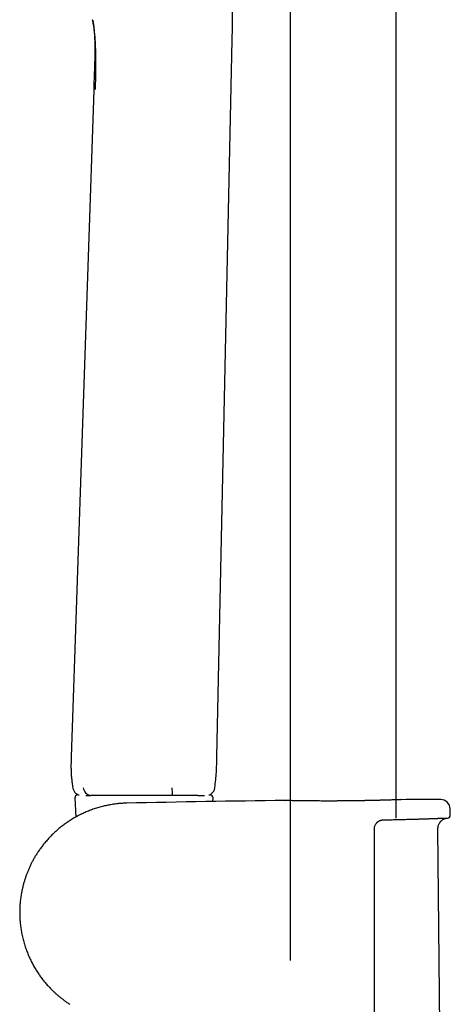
# Model space of a CAD drawing. Header units: millimetres. Extents: x 8 to 1577, y 12 to 2534.
# Tile 63 of 128: x 423 to 495, y 1926 to 2091. Entities that reach past the tile are written whole.
import ezdxf

# ---------------------------------------------------------------- set-up
doc = ezdxf.new("R2010")
doc.units = ezdxf.units.MM

msp = doc.modelspace()

# ---------------------------------------------------------------- linework, layer by layer
at = {"color": 7, "linetype": 'Continuous', "lineweight": 30}
for p, q in [((468.29, 2313.9), (468.29, 1932.89)), ((486.09, 1956.89), (486.09, 2313.9)), ((435.05, 2091.24), (435.06, 2091.23)), ((455.95, 1967.19), (458.53, 2087.89)), ((435.23, 2079.41), (431.45, 1967.19)), ((432.56, 1960.79), (432.78, 1960.79)), ((454.59, 1960.79), (454.81, 1960.79)), ((432.06, 1960.27), (432.2, 1957.04)), ((434.72, 1960.7), (434.72, 1960.7)), ((448.44, 1960.7), (448.44, 1960.7)), ((452.74, 1960.7), (452.74, 1960.7)), ((455.29, 1959.67), (455.31, 1960.27)), ((467.41, 1959.83), (467.42, 1959.83)), ((486.94, 1959.98), (486.96, 1959.98)), ((495.22, 1957.4), (495.2, 1958.42)), ((493.56, 1913.36), (493.14, 1955.07))]:
    msp.add_line(p, q, dxfattribs=at)
for centre, radius, start, end in [((432.56, 1960.29), 0.5, 90, 182.4813), ((434.9, 1962.12), 1.44, 186.3648, 262.7554), ((462.99, 1961.74), 14.59, 179.0288, 184.1177), ((454.81, 1960.29), 0.5, 357.5187, 90), ((495.19, -488.63), 2448.62, 90.65006, 91.2732), ((495.19, -488.63), 2448.62, 90.03715, 90.1925), ((493.6, 1958.39), 1.6, 1.1109, 90.0371), ((494.72, 1957.39), 0.5, 272.2326, 1.0644)]:
    msp.add_arc(centre, radius, start, end, dxfattribs=at)
for points, knots in [([(458.53, 2087.89), (458.54, 2088.09), (458.54, 2088.46), (458.56, 2089.01), (458.56, 2089.51), (458.57, 2089.98), (458.58, 2090.41), (458.58, 2090.8), (458.58, 2091.15), (458.58, 2091.46), (458.58, 2091.75), (458.58, 2092.01), (458.57, 2092.23), (458.57, 2092.4), (458.57, 2092.53), (458.57, 2092.62), (458.57, 2092.68), (458.57, 2092.72), (458.56, 2092.76), (458.56, 2092.8), (458.56, 2092.86), (458.56, 2092.94), (458.56, 2093.07), (458.55, 2093.24), (458.55, 2093.46), (458.54, 2093.71), (458.53, 2094), (458.51, 2094.33), (458.5, 2094.69), (458.47, 2095.1), (458.44, 2095.58), (458.4, 2096.11), (458.35, 2096.69), (458.28, 2097.31), (458.2, 2097.97), (458.11, 2098.66), (457.99, 2099.4), (457.85, 2100.17), (457.69, 2100.98), (457.5, 2101.84), (457.28, 2102.75), (457.04, 2103.69), (456.77, 2104.67), (456.49, 2105.7), (456.19, 2106.76), (455.98, 2107.49), (455.88, 2107.86)], [0, 0, 0, 0, 0.028769, 0.055672, 0.080703, 0.103859, 0.125137, 0.144208, 0.16147, 0.176925, 0.190576, 0.203901, 0.214902, 0.223577, 0.229929, 0.233838, 0.236619, 0.238344, 0.240066, 0.242264, 0.244937, 0.248087, 0.255095, 0.263703, 0.273911, 0.286626, 0.301093, 0.317235, 0.335051, 0.354542, 0.378812, 0.405258, 0.433879, 0.464673, 0.497636, 0.532116, 0.568678, 0.607317, 0.648042, 0.691759, 0.737666, 0.785766, 0.836058, 0.88853, 0.943175, 1, 1, 1, 1]), ([(435.54, 2079.52), (435.55, 2079.89), (435.56, 2080.64), (435.59, 2081.75), (435.6, 2082.87), (435.61, 2083.98), (435.6, 2085.09), (435.58, 2086.1), (435.55, 2087), (435.5, 2087.8), (435.44, 2088.58), (435.36, 2089.34), (435.26, 2090.08), (435.15, 2090.73), (435.08, 2091.11), (435.05, 2091.27)], [0, 0, 0, 0, 0.090489, 0.180972, 0.271497, 0.362178, 0.452935, 0.543479, 0.611149, 0.678604, 0.745963, 0.813459, 0.881414, 0.950232, 1, 1, 1, 1]), ([(435.06, 2091.21), (435.06, 2091.2), (435.07, 2091.17), (435.08, 2091.13), (435.09, 2091.07), (435.1, 2091.01), (435.11, 2090.95), (435.12, 2090.89), (435.13, 2090.83), (435.14, 2090.79), (435.14, 2090.76), (435.15, 2090.74), (435.15, 2090.72), (435.15, 2090.7), (435.16, 2090.67), (435.16, 2090.64), (435.17, 2090.61), (435.17, 2090.57), (435.18, 2090.54), (435.18, 2090.5), (435.19, 2090.46), (435.19, 2090.43), (435.2, 2090.39), (435.2, 2090.35), (435.21, 2090.32), (435.21, 2090.28), (435.22, 2090.25), (435.22, 2090.22), (435.22, 2090.2), (435.23, 2090.17), (435.23, 2090.16), (435.23, 2090.15)], [0, 0, 0, 0, 0.012628, 0.032224, 0.051325, 0.079459, 0.108594, 0.138456, 0.165868, 0.18993, 0.202111, 0.213227, 0.225979, 0.242372, 0.262408, 0.286087, 0.31341, 0.344378, 0.378992, 0.417252, 0.45625, 0.498423, 0.543771, 0.592291, 0.643981, 0.698839, 0.753461, 0.810893, 0.87113, 0.934168, 1, 1, 1, 1]), ([(435.23, 2090.15), (435.25, 2089.9), (435.31, 2089.39), (435.36, 2088.6), (435.4, 2087.8), (435.42, 2086.96), (435.42, 2086.1), (435.42, 2085.15), (435.39, 2084.12), (435.36, 2082.99), (435.31, 2081.83), (435.27, 2080.63), (435.24, 2079.82), (435.23, 2079.41)], [0, 0, 0, 0, 0.070713, 0.143763, 0.219098, 0.296713, 0.37668, 0.459047, 0.560878, 0.665836, 0.773953, 0.88535, 1, 1, 1, 1]), ([(431.45, 1967.19), (431.45, 1967.05), (431.44, 1966.79), (431.43, 1966.42), (431.42, 1966.1), (431.41, 1965.83), (431.41, 1965.61), (431.41, 1965.45), (431.41, 1965.33), (431.41, 1965.24), (431.42, 1965.18), (431.42, 1965.13), (431.42, 1965.08), (431.42, 1965), (431.42, 1964.89), (431.43, 1964.75), (431.43, 1964.57), (431.45, 1964.36), (431.46, 1964.11), (431.48, 1963.83), (431.51, 1963.51), (431.55, 1963.16), (431.6, 1962.78), (431.65, 1962.38), (431.7, 1962.1), (431.72, 1961.96)], [0, 0, 0, 0, 0.079657, 0.150079, 0.211256, 0.263185, 0.305871, 0.334383, 0.356481, 0.372975, 0.384862, 0.392148, 0.400246, 0.414856, 0.435978, 0.463615, 0.497767, 0.538439, 0.585634, 0.639358, 0.699615, 0.766409, 0.839743, 0.919613, 1, 1, 1, 1]), ([(455.62, 1962.02), (455.67, 1962.45), (455.77, 1963.31), (455.87, 1964.6), (455.93, 1965.9), (455.94, 1966.76), (455.95, 1967.19)], [0, 0, 0, 0, 0.250055, 0.499954, 0.749915, 1, 1, 1, 1]), ([(431.72, 1961.95), (431.74, 1961.87), (431.77, 1961.72), (431.87, 1961.49), (432, 1961.28), (432.17, 1961.09), (432.38, 1960.93), (432.55, 1960.83), (432.66, 1960.8), (432.68, 1960.79)], [0, 0, 0, 0, 0.148039, 0.302852, 0.462733, 0.625584, 0.789055, 0.950746, 1, 1, 1, 1]), ([(454.65, 1960.79), (454.68, 1960.8), (454.79, 1960.83), (454.97, 1960.94), (455.18, 1961.11), (455.36, 1961.31), (455.49, 1961.54), (455.58, 1961.77), (455.61, 1961.94), (455.62, 1962.01)], [0, 0, 0, 0, 0.058112, 0.218479, 0.380751, 0.542374, 0.700857, 0.853989, 1, 1, 1, 1]), ([(440.78, 1959.38), (440.71, 1959.38), (440.39, 1959.38), (439.81, 1959.34), (439.06, 1959.27), (438.32, 1959.17), (437.6, 1959.04), (436.86, 1958.88), (436.08, 1958.67), (435.29, 1958.43), (434.53, 1958.15), (433.79, 1957.84), (433.06, 1957.5), (432.33, 1957.12), (431.61, 1956.7), (430.93, 1956.27), (430.29, 1955.82), (429.68, 1955.35), (429.12, 1954.88), (428.59, 1954.4), (428.09, 1953.92), (427.61, 1953.41), (427.15, 1952.88), (426.7, 1952.33), (426.29, 1951.79), (425.91, 1951.25), (425.57, 1950.72), (425.26, 1950.21), (424.98, 1949.71), (424.72, 1949.2), (424.47, 1948.68), (424.24, 1948.15), (424.02, 1947.63), (423.83, 1947.09), (423.65, 1946.55), (423.48, 1946.01), (423.32, 1945.38), (423.15, 1944.68), (423.01, 1943.89), (422.9, 1943.1), (422.83, 1942.31), (422.79, 1941.51), (422.78, 1940.71), (422.81, 1939.92), (422.88, 1939.12), (422.98, 1938.33), (423.11, 1937.51), (423.29, 1936.68), (423.52, 1935.84), (423.78, 1935.02), (424.07, 1934.23), (424.39, 1933.48), (424.73, 1932.76), (425.09, 1932.07), (425.47, 1931.41), (425.88, 1930.78), (426.3, 1930.17), (426.74, 1929.59), (427.19, 1929.04), (427.66, 1928.52), (428.07, 1928.08), (428.46, 1927.71), (428.8, 1927.38), (429.18, 1927.05), (429.59, 1926.71), (430.03, 1926.36), (430.49, 1926.02), (430.89, 1925.74), (431.14, 1925.58), (431.22, 1925.53)], [0, 0, 0, 0, 0.004385, 0.020751, 0.036863, 0.052721, 0.068325, 0.083676, 0.101761, 0.11948, 0.136833, 0.153822, 0.170446, 0.188632, 0.206361, 0.223631, 0.240443, 0.256796, 0.272411, 0.287584, 0.302316, 0.316606, 0.332309, 0.347442, 0.362004, 0.375994, 0.389414, 0.402263, 0.41454, 0.426247, 0.438928, 0.451094, 0.463244, 0.475396, 0.48755, 0.499706, 0.511863, 0.528884, 0.545907, 0.562932, 0.579961, 0.596993, 0.614029, 0.631069, 0.648112, 0.665157, 0.682205, 0.701127, 0.719709, 0.73795, 0.75585, 0.773411, 0.790326, 0.806911, 0.823167, 0.839093, 0.85497, 0.870506, 0.885702, 0.900556, 0.91507, 0.924598, 0.934721, 0.945463, 0.956824, 0.968806, 0.981407, 0.994013, 1, 1, 1, 1]), ([(433.9, 1960.7), (433.9, 1960.7), (433.99, 1960.7), (434.18, 1960.7), (434.45, 1960.7), (434.64, 1960.7), (434.72, 1960.7)], [0, 0, 0, 0, 0.023845, 0.390793, 0.758411, 1, 1, 1, 1]), ([(436.87, 1960.7), (436.87, 1960.7), (436.76, 1960.7), (436.59, 1960.7), (436.37, 1960.7), (436.22, 1960.7), (436.07, 1960.7), (435.88, 1960.7), (435.66, 1960.7), (435.41, 1960.7), (435.22, 1960.7), (435.07, 1960.7), (434.98, 1960.7), (434.89, 1960.7), (434.81, 1960.7), (434.75, 1960.7), (434.72, 1960.7)], [0, 0, 0, 0, 0.000016, 0.115227, 0.173108, 0.230958, 0.290537, 0.350377, 0.471019, 0.581971, 0.693264, 0.74999, 0.806936, 0.864755, 0.922601, 1, 1, 1, 1]), ([(448.44, 1960.7), (448.11, 1960.7), (447.44, 1960.7), (446.44, 1960.7), (445.45, 1960.7), (444.46, 1960.7), (443.47, 1960.7), (442.49, 1960.7), (441.52, 1960.7), (440.57, 1960.7), (439.63, 1960.7), (438.69, 1960.7), (437.77, 1960.7), (437.17, 1960.7), (436.87, 1960.7)], [0, 0, 0, 0, 0.083206, 0.166307, 0.249313, 0.33231, 0.415444, 0.498887, 0.58246, 0.66595, 0.749437, 0.832954, 0.91649, 1, 1, 1, 1]), ([(452.74, 1960.7), (452.71, 1960.7), (452.65, 1960.7), (452.55, 1960.7), (452.43, 1960.7), (452.27, 1960.7), (452.06, 1960.7), (451.81, 1960.7), (451.51, 1960.7), (451.19, 1960.7), (450.87, 1960.7), (450.56, 1960.7), (450.27, 1960.7), (449.96, 1960.7), (449.66, 1960.7), (449.36, 1960.7), (449.05, 1960.7), (448.75, 1960.7), (448.54, 1960.7), (448.44, 1960.7)], [0, 0, 0, 0, 0.053451, 0.106877, 0.160265, 0.213654, 0.267103, 0.338798, 0.41102, 0.484809, 0.559089, 0.615484, 0.672386, 0.729545, 0.787287, 0.839958, 0.892628, 0.94617, 1, 1, 1, 1]), ([(452.74, 1960.7), (452.81, 1960.7), (452.95, 1960.7), (453.15, 1960.7), (453.33, 1960.7), (453.49, 1960.7), (453.65, 1960.7), (453.79, 1960.7), (453.86, 1960.7), (453.88, 1960.7)], [0, 0, 0, 0, 0.143666, 0.287398, 0.431262, 0.575191, 0.714293, 0.905873, 1, 1, 1, 1]), ([(467.51, 1959.83), (467.5, 1959.83), (467.48, 1959.83), (467.45, 1959.83), (467.43, 1959.83), (467.42, 1959.83), (467.42, 1959.83), (467.42, 1959.83)], [0, 0, 0, 0, 0.173018, 0.423437, 0.674678, 0.889382, 1, 1, 1, 1]), ([(478.48, 1959.77), (478.33, 1959.77), (477.96, 1959.77), (477.37, 1959.76), (476.71, 1959.76), (476.05, 1959.75), (475.4, 1959.75), (474.76, 1959.75), (474.12, 1959.75), (473.5, 1959.75), (472.9, 1959.76), (472.32, 1959.76), (471.76, 1959.76), (471.22, 1959.77), (470.71, 1959.78), (470.23, 1959.78), (469.78, 1959.79), (469.37, 1959.8), (468.99, 1959.8), (468.65, 1959.81), (468.34, 1959.81), (468.08, 1959.82), (467.86, 1959.82), (467.68, 1959.83), (467.56, 1959.83), (467.52, 1959.83), (467.5, 1959.83)], [0, 0, 0, 0, 0.029508, 0.072578, 0.115599, 0.158472, 0.201331, 0.244337, 0.287392, 0.330398, 0.373257, 0.416131, 0.459151, 0.502222, 0.545242, 0.588116, 0.631025, 0.67408, 0.717185, 0.76024, 0.803149, 0.846079, 0.889156, 0.932282, 0.975359, 1, 1, 1, 1]), ([(480.82, 1959.81), (480.79, 1959.81), (480.65, 1959.8), (480.41, 1959.8), (480.1, 1959.79), (479.78, 1959.79), (479.46, 1959.79), (479.13, 1959.78), (478.81, 1959.78), (478.59, 1959.77), (478.48, 1959.77)], [0, 0, 0, 0, 0.0437358, 0.1797762, 0.3161945, 0.4528999, 0.5897963, 0.7267848, 0.8637428, 1, 1, 1, 1]), ([(482.2, 1959.84), (482.07, 1959.83), (481.75, 1959.83), (481.29, 1959.82), (480.95, 1959.81), (480.83, 1959.81)], [0, 0, 0, 0, 0.30331, 0.731971, 1, 1, 1, 1]), ([(485.04, 1959.91), (484.99, 1959.91), (484.89, 1959.91), (484.7, 1959.9), (484.49, 1959.9), (484.26, 1959.89), (484.03, 1959.88), (483.79, 1959.88), (483.54, 1959.87), (483.29, 1959.86), (483.02, 1959.86), (482.75, 1959.85), (482.48, 1959.84), (482.29, 1959.84), (482.2, 1959.84)], [0, 0, 0, 0, 0.056465, 0.141458, 0.226787, 0.312399, 0.398241, 0.484257, 0.570387, 0.656569, 0.742724, 0.828786, 0.91469, 1, 1, 1, 1]), ([(486.92, 1959.98), (486.9, 1959.97), (486.87, 1959.97), (486.77, 1959.97), (486.61, 1959.96), (486.42, 1959.96), (486.18, 1959.95), (485.9, 1959.94), (485.58, 1959.93), (485.29, 1959.92), (485.1, 1959.91), (485.05, 1959.91)], [0, 0, 0, 0, 0.085597, 0.20905, 0.33236, 0.455252, 0.578104, 0.701375, 0.824787, 0.948058, 1, 1, 1, 1]), ([(486.94, 1959.98), (486.94, 1959.98), (486.94, 1959.98), (486.93, 1959.98), (486.92, 1959.98), (486.91, 1959.98), (486.9, 1959.98)], [0, 0, 0, 0, 0.203425, 0.559745, 0.9338, 1, 1, 1, 1]), ([(482.7, 1955.91), (482.69, 1955.9), (482.65, 1955.85), (482.59, 1955.74), (482.52, 1955.6), (482.46, 1955.44), (482.42, 1955.28), (482.39, 1955.12), (482.39, 1955), (482.39, 1954.95)], [0, 0, 0, 0, 0.035077, 0.19588, 0.356744, 0.517815, 0.678906, 0.839715, 1, 1, 1, 1]), ([(482.7, 1955.91), (482.71, 1955.91), (482.73, 1955.95), (482.79, 1956.02), (482.88, 1956.12), (482.98, 1956.21), (483.08, 1956.28), (483.19, 1956.36), (483.31, 1956.42), (483.43, 1956.47), (483.56, 1956.51), (483.68, 1956.55), (483.81, 1956.57), (483.92, 1956.58), (483.98, 1956.58), (483.99, 1956.58)], [0, 0, 0, 0, 0.009071, 0.092709, 0.175904, 0.258658, 0.342913, 0.429215, 0.517011, 0.605889, 0.695371, 0.78495, 0.874794, 0.966712, 1, 1, 1, 1]), ([(483.99, 1956.58), (484.02, 1956.58), (484.18, 1956.58), (484.48, 1956.59), (484.88, 1956.6), (485.27, 1956.61), (485.66, 1956.61), (486.05, 1956.62), (486.43, 1956.63), (486.8, 1956.64), (487.17, 1956.65), (487.53, 1956.66), (487.89, 1956.67), (488.24, 1956.68), (488.58, 1956.69), (488.91, 1956.69), (489.24, 1956.7), (489.56, 1956.71), (489.87, 1956.72), (490.17, 1956.73), (490.47, 1956.74), (490.75, 1956.75), (491.03, 1956.76), (491.3, 1956.77), (491.56, 1956.78), (491.81, 1956.78), (492.05, 1956.79), (492.28, 1956.8), (492.5, 1956.81), (492.72, 1956.82), (492.92, 1956.82), (493.11, 1956.83), (493.29, 1956.84), (493.46, 1956.84), (493.62, 1956.85), (493.77, 1956.85), (493.91, 1956.86), (494.04, 1956.86), (494.16, 1956.87), (494.27, 1956.87), (494.36, 1956.88), (494.45, 1956.88), (494.52, 1956.88), (494.59, 1956.89), (494.64, 1956.89), (494.68, 1956.89), (494.71, 1956.89), (494.73, 1956.89), (494.74, 1956.89), (494.74, 1956.89), (494.74, 1956.89)], [0, 0, 0, 0, 0.004041, 0.025721, 0.047333, 0.068836, 0.0902, 0.111725, 0.133298, 0.154838, 0.176368, 0.197906, 0.219468, 0.241074, 0.262737, 0.284278, 0.305795, 0.327363, 0.348963, 0.370574, 0.392167, 0.41372, 0.435213, 0.456689, 0.478217, 0.499807, 0.521435, 0.543081, 0.564717, 0.586319, 0.607866, 0.629319, 0.650844, 0.672381, 0.693885, 0.715376, 0.736874, 0.758393, 0.779953, 0.801576, 0.823068, 0.844557, 0.866147, 0.887798, 0.909466, 0.931094, 0.952632, 0.97402, 0.992, 1, 1, 1, 1]), ([(493.14, 1955.07), (493.14, 1955.16), (493.15, 1955.33), (493.2, 1955.57), (493.27, 1955.77), (493.35, 1955.94), (493.43, 1956.09), (493.51, 1956.2), (493.59, 1956.3), (493.68, 1956.4), (493.79, 1956.49), (493.91, 1956.59), (494.04, 1956.67), (494.18, 1956.75), (494.34, 1956.81), (494.52, 1956.86), (494.65, 1956.88), (494.72, 1956.89)], [0, 0, 0, 0, 0.101298, 0.193148, 0.275135, 0.347206, 0.409634, 0.462672, 0.508041, 0.552551, 0.611797, 0.670926, 0.731148, 0.785588, 0.849912, 0.92358, 1, 1, 1, 1]), ([(494.63, 1956.89), (494.65, 1956.89), (494.7, 1956.89), (494.7, 1956.89), (494.71, 1956.89)], [0, 0, 0, 0, 0.370388, 1, 1, 1, 1]), ([(482.39, 1954.95), (482.39, 1954.62), (482.39, 1952.95), (482.39, 1949.95), (482.39, 1945.95), (482.39, 1941.95), (482.39, 1937.95), (482.39, 1933.79), (482.39, 1929.46), (482.39, 1924.97), (482.39, 1920.49), (482.39, 1917.5), (482.39, 1916)], [0, 0, 0, 0, 0.025673, 0.128366, 0.231058, 0.333752, 0.436448, 0.539147, 0.654356, 0.769567, 0.884783, 1, 1, 1, 1])]:
    msp.add_open_spline(points, degree=3, knots=knots, dxfattribs=at)

doc.saveas('drawing.dxf')
